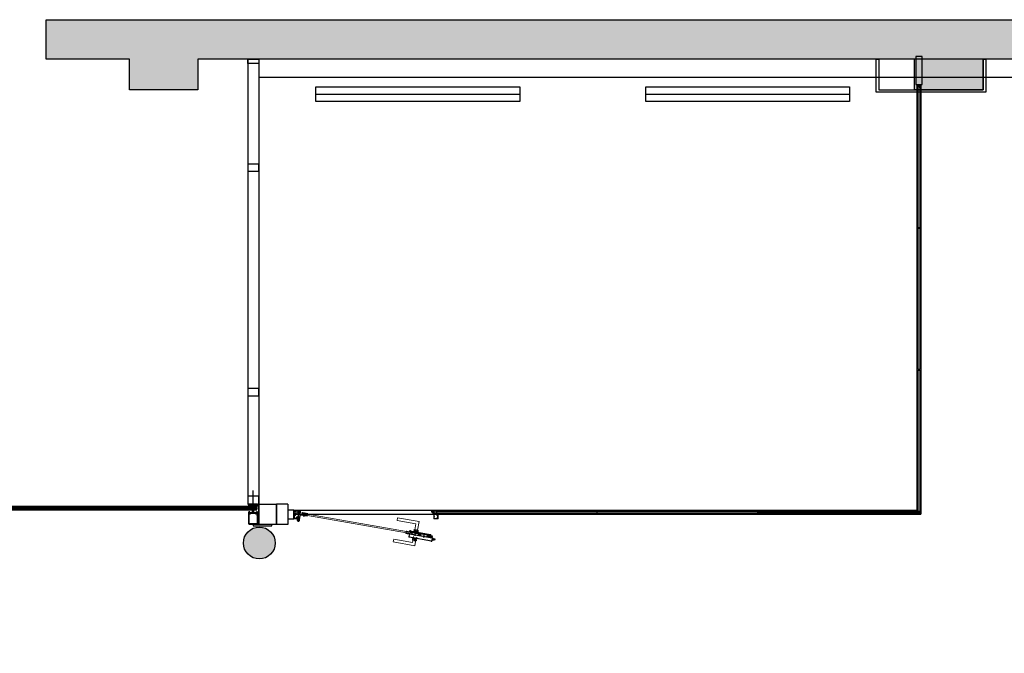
# Model space of a CAD drawing. Header units: millimetres. Extents: x -114 to 74467, y -1893 to 23658.
# Tile 14 of 52: x 11199 to 17957, y 19286 to 23634. Entities that reach past the tile are written whole.
import ezdxf

# ---------------------------------------------------------------- set-up
doc = ezdxf.new("R2010")
doc.units = ezdxf.units.MM
doc.header["$LTSCALE"] = 100
for name, pattern in [('CENTER', [7, 4, -1, 1, -1]), ('HIDDEN', [9.525, 6.35, -3.175]), ('JIS_02_1.0', [2, 1, -1])]:
    doc.linetypes.add(name, pattern=pattern)
for name, color, linetype in [('AA21----_BUITENWAND', 252, 'Continuous'), ('AA28----_KONSTRUKTIE', 8, 'Continuous'), ('AL21----_BUITENWAND', 3, 'Continuous'), ('AL22----_BINNENWAND', 2, 'Continuous'), ('AL28----_KONSTRUKTIE', 4, 'Continuous'), ('AL31----_BUITENKOZIJNEN', 1, 'Continuous'), ('AL32----_BINNENKOZIJNEN', 1, 'Continuous'), ('AL51----_RADIATOREN', 8, 'Continuous')]:
    doc.layers.add(name, color=color, linetype=linetype)

# ---------------------------------------------------------------- blocks, each defined once
blk = doc.blocks.new('Kozijn nieuwbouw')
at = {"layer": 'AL31----_BUITENKOZIJNEN'}
for points in [[(-2, 137.5), (2, 137.5), (2, 227.5), (-2, 227.5)], [(-26, 56.8), (-26, 58.5), (-28.2, 58.5), (-28.2, 69.8), (-18, 69.8), (-18, 71.5), (-28.2, 71.5), (-28.2, 75.8), (28.2, 75.8), (28.2, 71.5), (18, 71.5), (18, 69.8), (28.2, 69.8), (28.2, 58.5), (26, 58.5), (26, 56.8), (28.2, 56.8), (28.2, 7), (26, 7), (26, 5.2), (28.2, 5.2), (28.2, 2), (-28.2, 2), (-28.2, 5.2), (-26, 5.2), (-26, 7), (-28.2, 7), (-28.2, 56.8)], [(-5, 128.9), (-23.9, 128.9), (-23.9, 132.7), (-25.4, 132.7), (-25.4, 129.8), (-27.8, 127.1), (-26.3, 125.3), (-27.8, 122.5), (-19.4, 122.5), (-19.4, 123.3), (-20.8, 123.3), (-20.8, 125.4), (-11.2, 125.4), (-11.2, 123.3), (-12.6, 123.3), (-12.6, 122.5), (-6.4, 122.5), (-6.4, 119.9), (-5, 119.9), (-5, 122.5), (0, 122.5), (5, 122.5), (5, 119.9), (6.4, 119.9), (6.4, 122.5), (12.6, 122.5), (12.6, 123.3), (11.2, 123.3), (11.2, 125.4), (20.8, 125.4), (20.8, 123.3), (19.4, 123.3), (19.4, 122.5), (27.8, 122.5), (26.3, 125.3), (27.8, 127.1), (25.4, 129.8), (25.4, 132.7), (23.9, 132.7), (23.9, 128.9), (5, 128.9), (5, 125.6), (0, 125.6), (-5, 125.6)], [(5, 122.5), (0, 122.5), (-5, 122.5), (-5, 119.9), (-5, 117.2), (-1.5, 117.2), (-1.5, 111.7), (-3, 111.7), (-3, 111.1), (-2.7, 110.8), (-3, 110.4), (-3, 110), (0, 108.3), (3, 110), (3, 110.4), (2.7, 110.8), (3, 111.1), (3, 111.7), (1.5, 111.7), (1.5, 117.2), (5, 117.2)]]:
    blk.add_lwpolyline(points, close=True, dxfattribs=at)
for points in [[(30, 137, 0.414214), (29.5, 137.5), (0, 137.5), (-2, 137.5), (-29.5, 137.5, 0.414214), (-30, 137), (-30, 123, 0.414214), (-29.5, 122.5), (-28.8, 122.5), (-27.3, 125.3), (-28.8, 127.1), (-28.8, 135.8), (-25.4, 135.8), (-25.4, 133), (-23.9, 133), (-23.9, 135.8), (0, 135.8), (23.9, 135.8), (23.9, 133), (25.4, 133), (25.4, 135.8), (28.8, 135.8), (28.8, 127.1), (27.3, 125.3), (28.8, 122.5), (28.9, 122.5), (29.5, 122.5, 0.414214), (30, 123)], [(30, 84.5, 0.414214), (29.5, 85), (28.5, 85), (27.5, 83.5), (28.5, 83.5), (28.5, 81.8), (24.5, 81.8), (24.5, 83.5), (25.5, 83.5), (24.5, 85), (23.5, 85, 0.414214), (23, 84.5), (23, 80), (28.2, 80), (28.2, 77.5), (5, 77.5), (5, 116.2, 0.414214), (4, 117.2), (2.5, 117.2, 0.414214), (1.5, 116.2), (1.5, 114.2), (3, 114.5), (3, 111.1), (3, 110), (3, 108), (2.7, 107.7), (3, 107.4), (3, 104.9), (2.7, 104.7), (3, 104.3), (3, 101.9), (2.7, 101.6), (3, 101.3), (3, 98.8, -1), (-3, 98.8), (-3, 101.3), (-2.7, 101.6), (-3, 101.9), (-3, 104.3), (-2.7, 104.7), (-3, 104.9), (-3, 107.4), (-2.7, 107.7), (-3, 108), (-3, 110.4), (-3, 111.7), (-3, 114.5), (-1.5, 114.2), (-1.5, 116.2, 0.414214), (-2.5, 117.2), (-4, 117.2, 0.414214), (-5, 116.2), (-5, 77.5), (-28.2, 77.5), (-28.2, 80), (-23, 80), (-23, 84.5, 0.414214), (-23.5, 85), (-24.5, 85), (-25.5, 83.5), (-24.5, 83.5), (-24.5, 81.8), (-28.5, 81.8), (-28.5, 83.5), (-27.5, 83.5), (-28.5, 85), (-29.5, 85, 0.414214), (-30, 84.5), (-30, 0.5, 0.414214), (-29.5, 0), (29.5, 0, 0.414214), (30, 0.5)]]:
    blk.add_lwpolyline(points, format="xyb", close=True, dxfattribs=at)
blk = doc.blocks.new('Glazen toegangsdeur 90cm doorgang')
at = {"layer": 'AL32----_BINNENKOZIJNEN', "linetype": 'Continuous', "lineweight": 9}
h = blk.add_hatch(color=256, dxfattribs=at)
h.dxf.hatch_style = 1
h.paths.add_polyline_path([(3.5, 57.8), (1.5, 57.8, -0.414214), (2, 58.3), (3, 58.3, -0.414214)])
at = {"layer": 'AL32----_BINNENKOZIJNEN'}
h = blk.add_hatch(color=256, dxfattribs=at)
h.dxf.hatch_style = 1
edge = h.paths.add_edge_path()
edge.add_arc((4.4, 34.9), 2.5, 180, 540)
edge = h.paths.add_edge_path(flags=17)
edge.add_arc((4.4, 34.9), 1.5, 180, 540)
at = {"layer": 'AL32----_BINNENKOZIJNEN', "lineweight": 9}
h = blk.add_hatch(dxfattribs=at)
h.set_pattern_fill('ANSI31', color=256)
h.set_pattern_definition([(45, (-13135.9864, -30246.7437), (-2.24506403, 2.24506403), [])])
h.paths.add_polyline_path([(90.6, 20.4), (56.1, 26.5), (56.6, 29.5), (91.1, 23.4)])
h.paths.add_polyline_path([(92.8, 33.2), (58.4, 39.3), (58.6, 40.3), (93, 34.2)])
at = {"layer": 'AL32----_BINNENKOZIJNEN'}
h = blk.add_hatch(color=256, dxfattribs=at)
h.dxf.hatch_style = 1
edge = h.paths.add_edge_path()
edge.add_arc((984.6, 34.9), 2.5, 180, 540)
edge = h.paths.add_edge_path(flags=17)
edge.add_arc((984.6, 34.9), 1.5, 180, 540)
at = {"layer": 'AL32----_BINNENKOZIJNEN', "linetype": 'Continuous', "lineweight": 9}
h = blk.add_hatch(color=256, dxfattribs=at)
h.dxf.hatch_style = 1
h.paths.add_polyline_path([(985.5, 57.8), (987.5, 57.8, 0.414214), (987, 58.3), (986, 58.3, 0.414214)])
at = {"layer": 'AL32----_BINNENKOZIJNEN', "lineweight": 9}
for p, q in [((-0.5, 57.8), (-0.5, 59.6)), ((-0.5, 57.8), (1.5, 57.8)), ((-0.5, 57.8), (-0.5, 55.9)), ((3.5, 57.8), (-0.5, 57.8)), ((-0.5, 57.8), (-0.5, 51.4)), ((0.5, 51.4), (-0.5, 51.4)), ((-0.5, 32.3), (1.6, 32.3)), ((-0.5, 0.5), (-0.5, 32.3)), ((0, 60), (44, 60)), ((29.4, 0), (0, 0)), ((0.5, 53.7), (0.5, 51.4)), ((0.5, 53.7), (3.9, 53.7)), ((6.8, 28.2), (1.5, 28.2)), ((6.8, 2.9), (1.5, 2.9)), ((2, 58.3), (3, 58.3)), ((3, 58.3), (2, 58.3)), ((3.9, 53.7), (2.9, 50.5)), ((3.5, 57.8), (17.7, 57.8)), ((9.5, 57.8, 150), (3.5, 57.8)), ((3.5, 50.4), (5.6, 53.7)), ((5.6, 53.7), (6.6, 53.7)), ((6.6, 53.7), (5.6, 50.5)), ((8.3, 53.7, 150), (6.2, 50.4, 150)), ((6.8, 23.3), (6.8, 28.2)), ((9.5, 23.3), (6.8, 23.3)), ((8.5, 7.8), (6.8, 7.8)), ((6.8, 2.9), (6.8, 7.8)), ((7.2, 32.3), (17.7, 32.3)), ((8.3, 53.7, 150), (9.5, 53.7, 150)), ((9.5, 53.7, 150), (8.3, 50.6, 150)), ((8.5, 2), (8.5, 7.8)), ((26.4, 2), (8.5, 2)), ((8.9, 50.4, -22.6), (11.3, 54.2, 150)), ((27.1, 30.7), (9.5, 30.7)), ((9.5, 23.3), (9.5, 30.7)), ((20.5, 54.7), (20.5, 57.8)), ((20.5, 35.3), (20.5, 32.3)), ((21, 54.2), (21.5, 54.2)), ((21, 35.8), (21.5, 35.8)), ((22, 54.7), (22, 57.7)), ((22, 35.3), (22, 32.4)), ((24.6, 14.2), (24.6, 16.2)), ((24.6, 16.2), (26.6, 16.2)), ((26.9, 14.2), (24.6, 14.2)), ((26.9, 14.2), (26.9, 2.5)), ((27.6, 30.2), (27.6, 17.2)), ((29.9, 49.1), (29.8, 46.3)), ((29.9, 51.1), (29.9, 57.2)), ((32.9, 49.1), (29.9, 49.1)), ((29.9, 0.5), (29.9, 49.1)), ((32.9, 49.1), (29.9, 49.1)), ((30.4, 57.7), (41.7, 57.7)), ((32.9, 50.6), (30.4, 50.6)), ((31.9, 48.1), (31.5, 46.5)), ((31.9, 48.1), (43, 48.1)), ((33.9, 54.1), (32.4, 51.6)), ((32.4, 50.6), (32.4, 51.6)), ((32.4, 50.6), (32.9, 50.6)), ((37.9, 54.1), (33.9, 54.1)), ((37.4, 53.1), (34.4, 53.1)), ((34.4, 49.6), (34.4, 53.1)), ((37.4, 49.6), (34.4, 49.6)), ((37.4, 49.6), (37.4, 53.1)), ((37.9, 54.1), (39.4, 51.6)), ((41.7, 50.6), (38.9, 50.6)), ((38.9, 50.6), (39.4, 50.6)), ((44, 49.1), (38.9, 49.1)), ((38.9, 49.1), (44, 49.1)), ((39.4, 50.6), (39.4, 51.6)), ((42.2, 57.2), (42.2, 51.1)), ((43, 48.1), (43, 46.3)), ((43, 46.3), (43.5, 46.3)), ((43.5, 46.3), (43.5, 46)), ((44, 49.1), (44, 45.1)), ((44.5, 59.5), (44.5, 51.6)), ((44.5, 59.5), (44.5, 49.6)), ((56.1, 26.5), (56.6, 29.5)), ((90.6, 20.4), (56.1, 26.5)), ((56.6, 29.5), (91.1, 23.4)), ((58.6, 40.3), (58.4, 39.3)), ((58.4, 39.3), (92.8, 33.2)), ((58.6, 40.3), (93, 34.2)), ((90.6, 20.4), (91.1, 23.4)), ((93, 34.2), (92.8, 33.2)), ((706.8, -12), (710.1, 6.7)), ((857.8, -19.3), (710.1, 6.7)), ((944.5, 59.5), (944.5, 51.6)), ((944.5, 59.5), (944.5, 49.6)), ((989, 60), (945, 60)), ((945, 49.1), (950.1, 49.1)), ((945, 49.1), (945, 45.1)), ((950.1, 49.1), (945, 49.1)), ((945.5, 46.3), (945.5, 46)), ((946, 46.3), (945.5, 46.3)), ((957.1, 48.1), (946, 48.1)), ((946, 48.1), (946, 46.3)), ((946.8, 57.2), (946.8, 51.1)), ((958.6, 57.7), (947.3, 57.7)), ((947.3, 50.6), (950.1, 50.6)), ((951.1, 54.1), (949.6, 51.6)), ((949.6, 50.6), (949.6, 51.6)), ((950.1, 50.6), (949.6, 50.6)), ((951.1, 54.1), (955.1, 54.1)), ((951.6, 53.1), (954.6, 53.1)), ((951.6, 49.6), (951.6, 53.1)), ((951.6, 49.6), (954.6, 49.6)), ((954.6, 49.6), (954.6, 53.1)), ((955.1, 54.1), (956.6, 51.6)), ((956.1, 50.6), (958.6, 50.6)), ((956.6, 50.6), (956.1, 50.6)), ((956.1, 49.1), (959.1, 49.1)), ((956.1, 49.1), (959.1, 49.1)), ((956.6, 50.6), (956.6, 51.6)), ((957.1, 48.1), (957.5, 46.6)), ((959.1, 51.1), (959.1, 57.2)), ((959.1, 0.5), (959.1, 49.1)), ((959.1, 49.1), (959.2, 46.3)), ((959.6, 0), (989, 0)), ((961.4, 30.2), (961.4, 17.2)), ((961.9, 30.7), (979.5, 30.7)), ((962.1, 14.2), (962.1, 2.5)), ((962.1, 14.2), (964.4, 14.2)), ((964.4, 16.2), (962.4, 16.2)), ((962.6, 2), (980.5, 2)), ((964.4, 14.2), (964.4, 16.2)), ((967, 54.7), (967, 57.7)), ((967, 35.3), (967, 32.4)), ((968, 54.2), (967.5, 54.2)), ((968, 35.8), (967.5, 35.8)), ((968.5, 54.7), (968.5, 57.8)), ((968.5, 35.3), (968.5, 32.3)), ((985.5, 57.8), (971.3, 57.8)), ((981.8, 32.3), (971.3, 32.3)), ((973.5, 57.8), (973.5, 32.3)), ((980.1, 50.4, -22.6), (977.7, 54.2, 150)), ((979.5, 57.8, 150), (985.5, 57.8)), ((980.7, 53.7, 150), (979.5, 53.7, 150)), ((979.5, 53.7, 150), (980.7, 50.6, 150)), ((979.5, 23.3), (979.5, 30.7)), ((979.5, 23.3), (982.2, 23.3)), ((980.5, 7.8), (982.2, 7.8)), ((980.5, 2), (980.5, 7.8)), ((980.7, 53.7, 150), (982.8, 50.4, 150)), ((982.2, 28.2), (987.5, 28.2)), ((982.2, 23.3), (982.2, 28.2)), ((982.2, 2.9), (982.2, 7.8)), ((982.2, 2.9), (987.5, 2.9)), ((983.4, 53.7), (982.4, 53.7)), ((982.4, 53.7), (983.4, 50.5)), ((985.5, 50.4), (983.4, 53.7)), ((988.5, 53.7), (985.1, 53.7)), ((985.1, 53.7), (986.1, 50.5)), ((985.5, 57.8), (989.5, 57.8)), ((986, 58.3), (987, 58.3)), ((987, 58.3), (986, 58.3)), ((989.5, 32.3), (987.4, 32.3)), ((989.5, 57.8), (987.5, 57.8)), ((988.5, 53.7), (988.5, 51.4)), ((988.5, 51.4), (989.5, 51.4)), ((989.5, 57.8), (989.5, 59.6)), ((989.5, 57.8), (989.5, 55.9)), ((989.5, 57.8), (989.5, 51.4)), ((989.5, 0.5), (989.5, 32.3)), ((835.8, -34.7), (706.8, -12)), ((828.7, -75.1), (835.8, -34.7)), ((847.4, -78.4), (857.8, -19.3)), ((820.4, -122.1), (813.3, -162.5)), ((839.1, -125.4), (828.7, -184.5)), ((684.3, -139.7), (681, -158.4)), ((828.7, -184.5), (681, -158.4)), ((813.3, -162.5), (684.3, -139.7))]:
    blk.add_line(p, q, dxfattribs=at)
at = {"layer": 'AL32----_BINNENKOZIJNEN'}
for p, q in [((9.3, 39), (-0.5, 39)), ((-0.5, 32.3), (-0.5, 39)), ((1.6, 32.3), (-0.5, 32.3)), ((1.5, 31.4), (0.6, 31.4)), ((0.6, 31.4), (0.6, 29.9)), ((0.6, 29.9), (8.2, 29.8)), ((1.1, 30.6), (1.1, 31.4)), ((1.1, 31.4), (1.5, 31.4)), ((7.7, 30.6), (1.1, 30.6)), ((1.5, 21.6), (1.5, 28.2)), ((1.5, 18.6), (1.5, 16.6)), ((1.5, 14.6), (1.5, 12.4)), ((1.5, 2.9), (1.5, 9.4)), ((1.6, 32.3), (1.8, 31.8)), ((1.8, 31.8), (1.6, 32.3)), ((2, 21.1), (3, 21.1)), ((3, 19.1), (2, 19.1)), ((2, 16.1), (3, 16.1)), ((3, 15.1), (2, 15.1)), ((2, 11.9), (3, 11.9)), ((3, 9.9), (2, 9.9)), ((3.5, 20.6), (3.5, 19.6)), ((3.5, 11.4), (3.5, 10.4)), ((7, 31.7), (7.2, 32.3)), ((7, 31.8), (7.2, 32.3)), ((7.2, 32.3), (9.3, 32.3)), ((7.7, 31.4), (7.3, 31.4)), ((7.7, 31.4), (7.3, 31.4)), ((8.2, 31.3), (7.3, 31.3)), ((7.7, 30.6), (7.7, 31.4)), ((8.2, 29.8), (8.2, 31.3)), ((9.3, 32.3), (9.3, 39)), ((17.7, 57.8), (18, 58.4)), ((17.7, 32.3), (18, 31.6)), ((18.2, 58.5), (20.5, 57.8)), ((18.2, 31.5), (20.5, 32.3)), ((25.3, 51.2), (25.3, 52.2)), ((25.3, 44), (25.3, 46)), ((25.3, 38), (25.3, 39)), ((25.8, 52.7), (26.8, 52.7)), ((26.8, 50.7), (25.8, 50.7)), ((25.8, 46.5), (26.8, 46.5)), ((26.8, 43.5), (25.8, 43.5)), ((25.8, 39.5), (26.8, 39.5)), ((26.8, 37.5), (25.8, 37.5)), ((27.3, 53.2), (27.3, 57.7)), ((27.3, 47), (27.3, 50.2)), ((27.3, 40), (27.3, 43)), ((27.3, 32.4), (27.3, 37)), ((961.7, 53.2), (961.7, 57.7)), ((961.7, 47), (961.7, 50.2)), ((961.7, 40), (961.7, 43)), ((961.7, 32.4), (961.7, 37)), ((963.2, 52.7), (962.2, 52.7)), ((962.2, 50.7), (963.2, 50.7)), ((963.2, 46.5), (962.2, 46.5)), ((962.2, 43.5), (963.2, 43.5)), ((963.2, 39.5), (962.2, 39.5)), ((962.2, 37.5), (963.2, 37.5)), ((963.7, 51.2), (963.7, 52.2)), ((963.7, 44), (963.7, 46)), ((963.7, 38), (963.7, 39)), ((970.8, 58.5), (968.5, 57.8)), ((970.8, 31.5), (968.5, 32.3)), ((971.3, 57.8), (971, 58.4)), ((971.3, 32.3), (971, 31.6)), ((989.5, 39), (979.7, 39)), ((979.7, 32.3), (979.7, 39)), ((981.8, 32.3), (979.7, 32.3)), ((980.8, 29.8), (980.8, 31.3)), ((980.8, 31.3), (981.7, 31.3)), ((988.4, 29.9), (980.8, 29.8)), ((981.3, 30.6), (981.3, 31.4)), ((981.3, 31.4), (981.7, 31.4)), ((987.9, 30.6), (981.3, 30.6)), ((982, 31.8), (981.8, 32.3)), ((982, 31.7), (981.8, 32.3)), ((985.5, 20.6), (985.5, 19.6)), ((985.5, 11.4), (985.5, 10.4)), ((987, 21.1), (986, 21.1)), ((986, 19.1), (987, 19.1)), ((987, 16.1), (986, 16.1)), ((986, 15.1), (987, 15.1)), ((987, 11.9), (986, 11.9)), ((986, 9.9), (987, 9.9)), ((987.2, 31.8), (987.4, 32.3)), ((987.4, 32.3), (987.2, 31.8)), ((987.4, 32.3), (989.5, 32.3)), ((987.9, 31.4), (987.5, 31.4)), ((987.9, 31.4), (987.5, 31.4)), ((987.5, 31.4), (988.4, 31.4)), ((987.5, 21.6), (987.5, 28.2)), ((987.5, 18.6), (987.5, 16.6)), ((987.5, 14.6), (987.5, 12.4)), ((987.5, 2.9), (987.5, 9.4)), ((987.9, 30.6), (987.9, 31.4)), ((988.4, 31.4), (988.4, 29.9)), ((989.5, 32.3), (989.5, 39)), ((769.8, -101.5), (772.7, -85.2)), ((777.1, -99.6), (770.3, -98.4)), ((770.4, -97.9), (807.3, -104.4)), ((770.6, -97), (807.4, -103.5)), ((770.7, -96), (807.6, -102.5)), ((772.3, -87.1), (809.2, -93.6)), ((809.3, -93.1), (772.4, -86.6)), ((777.5, -99.7), (777.1, -99.6)), ((777.5, -99.7), (807.2, -104.9)), ((777.5, -99.7), (777.5, -99.7)), ((791.7, -103.4), (788.4, -122.1)), ((789.6, -123.9), (943.3, -150.9)), ((791.7, -103.4), (948.3, -131)), ((794.3, -102.6), (794.1, -103.8)), ((795.1, -84), (794.2, -89.2)), ((934.5, -114), (794.2, -89.2)), ((795.1, -89.4), (794.9, -90.6)), ((796.9, -82.8), (934.2, -107)), ((807.2, -104.9), (851.5, -112.7)), ((809.3, -93.1), (807.5, -102.9)), ((807.8, -92.8), (853.6, -100.9)), ((815.7, -131.5), (816.2, -128.5)), ((841.3, -136), (815.7, -131.5)), ((816.7, -142.9), (818.7, -132)), ((823.1, -74.1), (854, -79.6)), ((824, -84.5), (823.5, -87.5)), ((849.6, -89), (824, -84.5)), ((829.3, -129.2), (825.3, -152.1)), ((828.7, -75.1), (826.9, -85)), ((832.4, -91.3), (828, -116.4)), ((836, -91.4), (839.2, -72.9)), ((841.8, -133.1), (841.3, -136)), ((846.6, -88.5), (848.4, -78.6)), ((849.1, -92), (849.6, -89)), ((851.5, -112.7), (947.5, -129.7)), ((851.6, -112.3), (867.3, -115)), ((853.6, -100.9), (851.8, -110.8)), ((851.9, -110.3), (867.7, -113.1)), ((852.5, -107.3), (868.2, -110.1)), ((853.5, -101.4), (869.2, -104.2)), ((949.6, -117.8), (853.6, -100.9)), ((869.3, -103.7), (867.6, -113.5)), ((892.5, -101.9), (888, -127.5)), ((911.7, -122.8), (948.1, -129.3)), ((913.7, -111.5), (911.9, -121.4)), ((912, -120.9), (948.9, -127.4)), ((912.5, -117.9), (949.5, -124.4)), ((913.6, -112), (950, -118.4)), ((933, -113.9), (932.9, -114.9)), ((935.5, -108.8), (934.5, -114)), ((948.3, -131), (945, -149.7)), ((946.5, -129.5), (946.3, -130.7)), ((948.7, -128.8), (947.5, -129.7)), ((947.9, -133.2), (968.1, -136.8)), ((949.9, -133.6), (947.9, -133.3)), ((948.7, -128.8), (950.4, -119)), ((949.6, -117.8), (950.4, -119)), ((949.9, -133.6), (951, -135.6)), ((811.1, -142), (842, -147.4)), ((838.3, -135.5), (836.4, -146.4)), ((949.4, -143.7), (946.2, -143.1)), ((946.5, -141.1), (966.7, -144.7)), ((956, -144.9), (949.6, -143.7)), ((956.1, -144.4), (951, -135.6)), ((956, -144.9), (956.1, -144.4)), ((956, -144.9), (956.1, -144.4)), ((966.7, -144.7), (968.1, -136.8))]:
    blk.add_line(p, q, dxfattribs=at)
at = {"layer": 'AL32----_BINNENKOZIJNEN', "linetype": 'CENTER'}
for p, q in [((34.9, 9.3), (14.9, 9.3)), ((67.9, 15.4), (72, 39))]:
    blk.add_line(p, q, dxfattribs=at)
at = {"layer": 'AL32----_BINNENKOZIJNEN', "linetype": 'Continuous', "lineweight": 9}
for p, q in [((15.5, 32.3), (15.5, 57.8)), ((22, 57.7), (27.3, 57.7)), ((22, 32.4), (27.3, 32.4)), ((23.9, 15.2), (23.9, -2.5)), ((26.9, 15.2), (23.9, 15.2)), ((26.9, 15.2), (26.9, -0.9)), ((33.3, 45.8), (33.2, 45.6)), ((33.5, 45.7), (33.4, 45.4)), ((39.2, 26.4), (34.1, -2.4)), ((35.1, 44.5), (34.9, 44.3)), ((35.3, 44.3), (35.1, 44.1)), ((36.4, 42.8), (36.2, 42.6)), ((36.6, 42.5), (36.3, 42.4)), ((41.7, 23), (36.6, -5.8)), ((40.6, 33.3), (42, 41.2)), ((40.6, 33.3), (41.4, 32.1)), ((91.1, 23.4), (41.4, 32.1)), ((43.1, 42), (42, 41.2)), ((90.6, 20.4), (42.7, 28.9)), ((92.8, 33.2), (43.1, 42)), ((90.1, 17.5), (45.1, 25.4)), ((58.6, 40.3), (59.1, 43.2)), ((93, 34.2), (58.6, 40.3)), ((93.5, 37.2), (59.1, 43.2)), ((90.6, 20.4), (90.1, 17.5)), ((91.1, 23.4), (770.7, -96.4)), ((92.8, 33.2), (772.4, -86.6)), ((93, 34.2), (93.5, 37.2)), ((952.4, 42.5), (952.7, 42.4)), ((952.6, 42.8), (952.8, 42.6)), ((953.7, 44.3), (953.9, 44.1)), ((953.9, 44.5), (954.1, 44.3)), ((955.4, 45.7), (955.6, 45.4)), ((955.7, 45.8), (955.8, 45.6)), ((967, 57.7), (961.7, 57.7)), ((967, 32.4), (961.7, 32.4))]:
    blk.add_line(p, q, dxfattribs=at)
at = {"layer": 'AL32----_BINNENKOZIJNEN', "linetype": 'Continuous'}
for p, q in [((20.3, 11.3), (19.9, 10.9)), ((26.2, 10.9), (19.9, 10.9)), ((19.9, 10.9), (19.9, 7.8)), ((26.2, 7.8), (19.9, 7.8)), ((19.9, 7.8), (20.3, 7.3)), ((20.3, 11.3), (20.3, 7.3)), ((27.5, 11.3), (20.3, 11.3)), ((20.3, 7.3), (27.5, 7.3)), ((26.2, 11.3), (26.2, 7.3)), ((27.6, 10.9), (27.6, 7.8)), ((29.6, 13.3), (27.7, 11.4)), ((27.7, 7.3), (29.6, 5.3)), ((29.6, 5.3), (29.6, 13.3)), ((29.9, 13.3), (29.6, 13.3)), ((29.6, 5.3), (29.9, 5.3)), ((29.9, 5.3), (29.9, 13.3)), ((63.1, 22.7), (63, 22.4)), ((63, 22.4), (74.8, 20.3)), ((66.4, 25), (63.1, 22.7)), ((63.1, 22.7), (74.9, 20.6)), ((67.9, 33.1), (66.6, 25.2)), ((72.8, 26), (66.9, 27.1)), ((71.8, 24.2), (67.1, 25)), ((67.5, 27), (68.7, 33.6)), ((68.7, 33.6), (67.9, 33.1)), ((73.8, 32), (67.9, 33.1)), ((73.4, 32.7), (68.7, 33.6)), ((72.2, 26.1), (73.4, 32.7)), ((72.5, 24.2), (73.8, 32)), ((74.9, 20.6), (72.5, 23.9)), ((73.8, 32), (73.4, 32.7)), ((74.8, 20.3), (74.9, 20.6))]:
    blk.add_line(p, q, dxfattribs=at)
at = {"layer": 'AL32----_BINNENKOZIJNEN', "linetype": 'HIDDEN'}
for p, q in [((23.9, 10.9), (26.9, 10.9)), ((23.9, 7.8), (26.9, 7.8)), ((27.7, 9.7), (28.2, 10.6)), ((27.7, 9.7), (27.7, 9)), ((27.7, 9), (28.2, 8)), ((29.9, 10.1), (28.2, 10.1)), ((29.9, 8.6), (28.2, 8.6)), ((29.9, 10.8), (28.3, 10.8)), ((29.9, 7.9), (28.3, 7.9)), ((66.6, 21.7), (67, 24)), ((68.9, 24.5), (67.3, 24.1)), ((67.8, 21.5), (68.2, 23.8)), ((70, 24.3), (68.9, 24.5)), ((70, 24.3), (71.4, 23.3)), ((70.1, 21.1), (70.5, 23.4)), ((71.2, 20.9), (71.6, 23.2))]:
    blk.add_line(p, q, dxfattribs=at)
at = {"layer": 'AL32----_BINNENKOZIJNEN', "linetype": 'JIS_02_1.0'}
for p, q in [((65.9, 39), (64, 28.2)), ((68.9, 38.5), (67, 27.6)), ((74.8, 37.4), (72.9, 26.6)), ((77.8, 36.9), (75.8, 26.1))]:
    blk.add_line(p, q, dxfattribs=at)
at = {"layer": 'AL32----_BINNENKOZIJNEN', "linetype": 'Continuous', "lineweight": 9}
for centre, radius in [((4.4, 34.9), 2.5), ((4.4, 34.9), 1.5), ((984.6, 34.9), 2.5), ((984.6, 34.9), 1.5)]:
    blk.add_circle(centre, radius, dxfattribs=at)
at = {"layer": 'AL32----_BINNENKOZIJNEN'}
blk.add_circle((29.1, -8.6), 5, dxfattribs=at)
blk.add_circle((29.1, -8.6), 5, dxfattribs=at)
at = {"layer": 'AL32----_BINNENKOZIJNEN', "lineweight": 9}
for centre, radius, start, end in [((0, 59.5), 0.5, 90, 180), ((0, 0.5), 0.5, 180, 270), ((2, 57.8), 0.5, 90, 180), ((2, 57.8), 0.5, 90, 180), ((3, 57.8), 0.5, 0, 90), ((3, 57.8), 0.5, 0, 90), ((7.9, 54.7, 150), 3.43, 351.5159, 63.01736), ((21, 54.7), 0.5, 180, 270), ((21, 35.3), 0.5, 90, 180), ((21.5, 54.7), 0.5, 270, 0), ((21.5, 35.3), 0.5, 0, 90), ((26.4, 2.5), 0.5, 270, 0), ((26.6, 17.2), 1, 270, 0), ((27.1, 30.2), 0.5, 0, 90), ((29.4, 0.5), 0.5, 270, 0), ((30.3, 46.3), 0.5, 176.74934, 263.03418), ((30.4, 57.2), 0.5, 90, 180), ((30.4, 51.1), 0.5, 180, 270), ((29.3, 38.6), 7.28, 44.09198, 83.03418), ((29.3, 38.6), 8.28, 61.29904, 74.51914), ((32.9, 49.9), 0.75, 270, 90), ((32.9, 49.9), 0.75, 270, 90), ((29.3, 38.6), 7.98, 58.87839, 61.05276), ((33.7, 38.8), 0.5, 106.0754, 286.0754), ((29.3, 38.6), 8.28, 45.98732, 59.20487), ((29.3, 38.6), 7.28, 13.86308, 44.09198), ((29.3, 38.6), 7.98, 43.62628, 45.7938), ((29.3, 38.6), 8.28, 30.67517, 43.89927), ((29.3, 38.6), 7.98, 28.37278, 30.53482), ((29.3, 38.6), 8.28, 15.36951, 28.59203), ((38.9, 49.9), 0.75, 90, 270), ((38.9, 49.9), 0.75, 90.48283, 269.51717), ((41.7, 57.2), 0.5, 0, 90), ((41.7, 51.1), 0.5, 270, 0), ((44, 59.5), 0.5, 0, 90), ((44, 49.6), 0.5, 270, 0), ((945, 59.5), 0.5, 90, 180), ((945, 49.6), 0.5, 180, 270), ((947.3, 57.2), 0.5, 90, 180), ((947.3, 51.1), 0.5, 180, 270), ((950.1, 49.9), 0.75, 270, 90), ((950.1, 49.9), 0.75, 270.48283, 89.51717), ((959.7, 38.6), 8.28, 151.40797, 164.63049), ((959.7, 38.6), 8.28, 136.10073, 149.32483), ((959.7, 38.6), 7.28, 135.90802, 166.13692), ((959.7, 38.6), 7.98, 149.46518, 151.62722), ((959.7, 38.6), 8.28, 120.79513, 134.01268), ((959.7, 38.6), 7.98, 134.2062, 136.37372), ((959.7, 38.6), 7.28, 96.96582, 135.90802), ((955.3, 38.8), 0.5, 253.9246, 73.9246), ((956.1, 49.9), 0.75, 90, 270), ((956.1, 49.9), 0.75, 90, 270), ((959.7, 38.6), 7.98, 118.94724, 121.12161), ((959.7, 38.6), 8.28, 105.48086, 118.70096), ((958.6, 57.2), 0.5, 0, 90), ((958.6, 51.1), 0.5, 270, 0), ((958.7, 46.3), 0.5, 276.96582, 3.25066), ((959.6, 0.5), 0.5, 180, 270), ((961.9, 30.2), 0.5, 90, 180), ((962.4, 17.2), 1, 180, 270), ((962.6, 2.5), 0.5, 180, 270), ((967.5, 54.7), 0.5, 180, 270), ((967.5, 35.3), 0.5, 90, 180), ((968, 54.7), 0.5, 270, 0), ((968, 35.3), 0.5, 0, 90), ((981.1, 54.7, 150), 3.43, 116.98264, 188.4841), ((986, 57.8), 0.5, 90, 180), ((986, 57.8), 0.5, 90, 180), ((987, 57.8), 0.5, 0, 90), ((987, 57.8), 0.5, 360, 90), ((989, 59.5), 0.5, 0, 90), ((989, 0.5), 0.5, 270, 0), ((29.1, -8.6), 8, 50.89914, 20.53167)]:
    blk.add_arc(centre, radius, start, end, dxfattribs=at)
at = {"layer": 'AL32----_BINNENKOZIJNEN'}
for centre, radius, start, end in [((1.5, 31.7), 0.3, 269.87326, 19.87326), ((1.5, 31.7), 0.3, 269.99994, 20), ((2, 21.6), 0.5, 180, 270), ((2, 18.6), 0.5, 90, 180), ((2, 16.6), 0.5, 180, 270), ((2, 14.6), 0.5, 90, 180), ((2, 12.4), 0.5, 180, 270), ((2, 9.4), 0.5, 90, 180), ((3, 20.6), 0.5, 0, 90), ((3, 19.6), 0.5, 270, 0), ((3, 15.6), 0.5, 270, 90), ((3, 11.4), 0.5, 0, 90), ((3, 10.4), 0.5, 270, 0), ((7.3, 31.7), 0.3, 160, 270.00006), ((7.3, 31.6), 0.3, 159.89609, 269.87326), ((18.1, 58.4), 0.2, 70, 160), ((18.1, 31.7), 0.2, 200, 290), ((25.8, 52.2), 0.5, 90, 180), ((25.8, 51.2), 0.5, 180, 270), ((25.8, 46), 0.5, 90, 180), ((25.8, 44), 0.5, 180, 270), ((25.8, 39), 0.5, 90, 180), ((25.8, 38), 0.5, 180, 270), ((26.8, 53.2), 0.5, 270, 0), ((26.8, 50.2), 0.5, 0, 90), ((26.8, 47), 0.5, 270, 0), ((26.8, 43), 0.5, 0, 90), ((26.8, 40), 0.5, 270, 0), ((26.8, 37), 0.5, 0, 90), ((962.2, 53.2), 0.5, 180, 270), ((962.2, 50.2), 0.5, 90, 180), ((962.2, 47), 0.5, 180, 270), ((962.2, 43), 0.5, 90, 180), ((962.2, 40), 0.5, 180, 270), ((962.2, 37), 0.5, 90, 180), ((963.2, 52.2), 0.5, 0, 90), ((963.2, 51.2), 0.5, 270, 0), ((963.2, 46), 0.5, 0, 90), ((963.2, 44), 0.5, 270, 0), ((963.2, 39), 0.5, 0, 90), ((963.2, 38), 0.5, 270, 0), ((970.9, 58.4), 0.2, 20, 110), ((970.9, 31.7), 0.2, 250, 340), ((981.7, 31.7), 0.3, 269.99994, 20), ((981.7, 31.6), 0.3, 270.12674, 20.10391), ((986, 20.6), 0.5, 90, 180), ((986, 19.6), 0.5, 180, 270), ((986, 15.6), 0.5, 90, 270), ((986, 11.4), 0.5, 90, 180), ((986, 10.4), 0.5, 180, 270), ((987, 21.6), 0.5, 270, 0), ((987, 18.6), 0.5, 0, 90), ((987, 16.6), 0.5, 270, 0), ((987, 14.6), 0.5, 0, 90), ((987, 12.4), 0.5, 270, 0), ((987, 9.4), 0.5, 0, 90), ((987.5, 31.7), 0.3, 160, 270.00006), ((987.5, 31.7), 0.3, 160.12674, 270.12674), ((29.1, -8.6), 8, 130.34597, 105.80722), ((789.9, -122.4), 1.5, 170, 260), ((796.6, -84.3), 1.5, 80, 170), ((934, -108.5), 1.5, 350, 80), ((943.5, -149.5), 1.5, 260, 350)]:
    blk.add_arc(centre, radius, start, end, dxfattribs=at)
at = {"layer": 'AL32----_BINNENKOZIJNEN', "linetype": 'Continuous', "lineweight": 9}
for centre, radius, start, end in [((3.3, 50.8, 172.6), 0.482, 215.24921, 296.00729), ((6, 50.8, 127.4), 0.493, 215.08037, 295.29165), ((8.7, 50.8, 322.6), 0.481, 208.95145, 294.88576), ((28.5, 57.5), 18.9, 285.56019, 294.62766), ((28.8, 56.8), 19.2, 285.21333, 322.39772), ((28.5, 57.5), 18.9, 297.72877, 322.56032), ((42.2, 25.9), 3, 80.00048, 170), ((44.6, 22.4), 3, 80.00048, 170), ((960.2, 56.8), 19.2, 217.60228, 254.78667), ((960.5, 57.5), 18.9, 217.43968, 242.27123), ((960.5, 57.5), 18.9, 245.37234, 254.43981), ((980.3, 50.8, 322.6), 0.481, 245.11424, 331.04855), ((983, 50.8, 127.4), 0.493, 244.70835, 324.91963), ((985.7, 50.8, 172.6), 0.482, 243.99271, 324.75079)]:
    blk.add_arc(centre, radius, start, end, dxfattribs=at)
at = {"layer": 'AL32----_BINNENKOZIJNEN', "linetype": 'Continuous'}
for centre, radius, start, end in [((27.5, 11.5), 0.2, 270, 315), ((27.5, 7.1), 0.2, 45, 90), ((66.3, 25.3), 0.3, 305, 350), ((72.8, 24.1), 0.3, 170, 215)]:
    blk.add_arc(centre, radius, start, end, dxfattribs=at)
at = {"layer": 'AL32----_BINNENKOZIJNEN', "linetype": 'HIDDEN'}
for centre, radius, start, end in [((28.7, 10.4), 0.553, 137.5051, 219.0546), ((30.3, 9.3), 2.17, 160.52194, 199.4644), ((28.7, 8.3), 0.553, 140.94537, 222.4949), ((67.5, 23.2), 0.882, 40.81998, 122.6897), ((68.7, 20.4), 3.46, 60.5267, 99.4691), ((70.9, 22.6), 0.881, 37.28882, 119.2001)]:
    blk.add_arc(centre, radius, start, end, dxfattribs=at)
at = {"layer": 'AL32----_BINNENKOZIJNEN', "linetype": 'ByBlock'}
for p in [(33.4, 10.8), (770.3, -98.4), (770.3, -98.4), (772.4, -86.6), (772.4, -86.6), (789.6, -123.9), (791.7, -103.4), (794.2, -89.2), (795.1, -84), (796.9, -82.8), (815.7, -131.5), (824, -84.5), (841.8, -133.1), (849.1, -92), (849.6, -89), (934.3, -115.2), (934.5, -114), (935.5, -108.8), (948.3, -131), (949.9, -133.6), (841.3, -136), (944.5, -152.4), (949.4, -144.7), (956, -144.9), (956, -144.9)]:
    blk.add_point(p, dxfattribs=at)
blk = doc.blocks.new('Glazen binnenwand met u profiel')
at = {"layer": 'AL32----_BINNENKOZIJNEN', "lineweight": 9}
h = blk.add_hatch(color=256, dxfattribs=at)
h.dxf.hatch_style = 1
h.paths.add_polyline_path([(4279, 2926.7), (4279, 2927.7, -0.414214), (4279.5, 2928.2), (4279.5, 2926.2, -0.414214)])
at = {"layer": 'AL32----_BINNENKOZIJNEN', "linetype": 'Continuous', "lineweight": 9}
h = blk.add_hatch(color=256, dxfattribs=at)
h.dxf.hatch_style = 1
h.paths.add_polyline_path([(4299.6, 2926.5), (4299.1, 2926.3), (4299.1, 2931.9), (4299.6, 2931.8, 0.520567), (4300, 2932), (4300, 2932.4), (4300.8, 2932.4), (4300.8, 2925.8), (4300, 2925.8), (4300, 2926.2, 0.520567)])
at = {"layer": 'AL32----_BINNENKOZIJNEN', "linetype": 'ByBlock'}
h = blk.add_hatch(color=256, dxfattribs=at)
h.dxf.hatch_style = 1
h.paths.add_polyline_path([(4284.3, 18.7), (4284.3, 6.7), (4296.3, 6.7), (4296.3, 18.7)])
at = {"layer": 'AL32----_BINNENKOZIJNEN'}
for p, q in [((4278, 2940.2), (4278, 2948.7)), ((4278, 2939.2), (4278, 2924.7)), ((4278.5, 2949.2), (4302.5, 2949.2)), ((4278.5, 2939.7), (4279, 2939.7)), ((4279.5, 2939.7), (4278.5, 2939.7)), ((4278.5, 2924.2), (4279, 2924.2)), ((4279.5, 2947.2), (4279.5, 2940.2)), ((4281.3, 2945.6), (4279.5, 2940.7)), ((4279.5, 2936.4), (4282.4, 2944.2)), ((4279.5, 2940.7), (4279.5, 2939.7)), ((4279.5, 2928.2), (4279.5, 2936.4)), ((4279.5, 2924.7), (4279.5, 2926.2)), ((4280, 2947.7), (4283.3, 2947.7)), ((4283.3, 2945.6), (4281.3, 2945.6)), ((4282.2, 2943.9), (4282.1, 2943.6)), ((4282.4, 2944.2), (4283.3, 2944.2)), ((4283.3, 2944.2), (4283.3, 2945.6)), ((4283.3, 2944.2), (4283.3, 2944.2)), ((4284.8, 2947.7), (4293.2, 2947.7)), ((4284.8, 2947.7), (4296.2, 2947.7)), ((4284.8, 2944.2), (4284.8, 2944.2)), ((4285.7, 2944.2), (4286, 2943.6)), ((4295.3, 2944.2), (4295, 2943.6)), ((4296.2, 2944.2), (4296.2, 2944.2)), ((4296.7, 2924.2), (4296.7, 2934)), ((4299.1, 2934), (4296.7, 2934)), ((4299.1, 2924.2), (4296.7, 2924.2)), ((4297.7, 2947.7), (4301, 2947.7)), ((4299.1, 2931.9), (4299.1, 2934)), ((4299.1, 2933.2), (4299.1, 2931.9)), ((4299.6, 2931.8), (4299.1, 2931.9)), ((4299.1, 2926.3), (4299.1, 2931.9)), ((4299.1, 2931.9), (4299.6, 2931.8)), ((4299.6, 2926.5), (4299.1, 2926.3)), ((4299.6, 2926.5), (4299.1, 2926.3)), ((4299.1, 2926.3), (4299.1, 2924.2)), ((4299.1, 2926.3), (4299.1, 2924.2)), ((4299.1, 2924.2), (4302.5, 2924.2)), ((4300, 2932), (4300, 2932.9)), ((4300, 2932.9), (4301.5, 2932.9)), ((4300.8, 2932.4), (4300, 2932.4)), ((4300, 2932.4), (4300, 2932)), ((4300, 2925.8), (4300, 2926.2)), ((4300, 2925.3), (4300, 2926.2)), ((4300.8, 2925.8), (4300, 2925.8)), ((4301.5, 2925.3), (4300, 2925.3)), ((4301.5, 2934.2), (4300.1, 2934.2)), ((4300.8, 2925.8), (4300.8, 2932.4)), ((4301.5, 2947.2), (4301.5, 2934.2)), ((4301.5, 2932.9), (4301.5, 2925.3)), ((4303, 2948.7), (4303, 2924.7))]:
    blk.add_line(p, q, dxfattribs=at)
at = {"layer": 'AL32----_BINNENKOZIJNEN', "linetype": 'Continuous', "lineweight": 9}
for p, q in [((4279, 2939.7), (4278.5, 2939.7)), ((4279, 2927.7), (4279, 2926.7)), ((4279.5, 2928.2), (4279.5, 2928.2)), ((4300.5, 2937.9), (4282.5, 2943)), ((4282.5, 2937.9), (4282.5, 2942.9)), ((4282.5, 2942.9), (4300.5, 2942.9)), ((4282.5, 2937.9), (4300.5, 2942.9)), ((4282.5, 2937.9), (4300.5, 2937.9)), ((4285.5, 2942.9), (4282.6, 2942.9)), ((4283.3, 2944.2), (4282.7, 2944.2)), ((4284.8, 2944.2), (4285.7, 2944.2)), ((4296.2, 2944.2), (4295.3, 2944.2)), ((4297.2, 2942.9), (4295.5, 2942.9)), ((4300.5, 2937.9), (4300.5, 2942.9))]:
    blk.add_line(p, q, dxfattribs=at)
at = {"layer": 'AL32----_BINNENKOZIJNEN', "lineweight": 9}
for p, q in [((4279, 2927.7), (4279, 2926.7)), ((4279.5, 2935.2, 150), (4279.5, 2924.2)), ((4279.5, 2933.2), (4279.5, 2928.2)), ((4279.5, 2928.2), (4279.5, 2926.2)), ((4279.5, 2926.2), (4279.5, 2924.2)), ((4279.5, 2924.2), (4281.3, 2924.2)), ((4279.5, 2924.2), (4284.3, 2924.2)), ((4285.8, 2933.7), (4281.7, 2936, 150)), ((4282, 2933, 150), (4282, 2934.2, 150)), ((4282, 2934.2, 150), (4285.3, 2932.9, 150)), ((4282, 2933, 150), (4285.8, 2931, 150)), ((4282, 2930.3), (4282, 2931.4)), ((4282, 2931.4), (4285.3, 2930.3)), ((4285.8, 2928.3), (4282, 2930.3)), ((4282, 2925.2), (4282, 2928.7)), ((4282, 2928.7), (4285.3, 2927.6)), ((4282, 2925.2), (4284.3, 2925.2)), ((4283.3, 2947.7), (4283.3, 2944.2)), ((4284.3, 2925.2), (4284.3, 2924.2)), ((4284.8, 2947.7), (4284.8, 2944.2)), ((4296.2, 2947.7), (4296.2, 2944.2)), ((4297.7, 2947.7), (4297.7, 2943.4))]:
    blk.add_line(p, q, dxfattribs=at)
at = {"layer": 'AL32----_BINNENKOZIJNEN', "linetype": 'ByBlock'}
for p, q in [((978.3, 19.7), (2078.3, 19.5)), ((978.3, 19.7), (978.3, 7.3)), ((2078.3, 7.1), (978.3, 7.3)), ((2078.3, 19.5), (2078.3, 7.1)), ((4278, 25), (4284.3, 18.7)), ((4303, 0), (4296.3, 6.7))]:
    blk.add_line(p, q, dxfattribs=at)
for points in [[(4278, 25), (4278, 2949.2), (4303, 2949.2), (4303, 0), (4278, 0)], [(4278, 25), (0, 25), (0, 0), (4303, 0), (4303, 25)]]:
    blk.add_lwpolyline(points, dxfattribs=at)
for points in [[(4296.7, 2934.7), (4296.7, 1964.7), (4284.3, 1964.7), (4284.3, 2934.7)], [(4296.7, 1961.7), (4296.7, 991.7), (4284.3, 991.7), (4284.3, 1961.7)], [(4296.7, 988.7), (4296.7, 18.7), (4284.3, 18.7), (4284.3, 988.7)], [(3181.3, 6.7), (2081.3, 6.9), (2081.3, 19.3), (3181.3, 19.1)], [(4284.3, 6.3), (3184.3, 6.5), (3184.3, 18.9), (4284.3, 18.7)], [(4284.3, 6.7), (4296.3, 6.7), (4296.3, 18.7), (4284.3, 18.7)]]:
    blk.add_lwpolyline(points, close=True, dxfattribs=at)
at = {"layer": 'AL32----_BINNENKOZIJNEN'}
for centre, radius, start, end in [((4278.5, 2948.7), 0.5, 90, 180), ((4278.5, 2939.2), 0.5, 90, 180), ((4278.5, 2924.7), 0.5, 180, 270), ((4279, 2924.7), 0.5, 270, 360), ((4280, 2947.2), 0.5, 90, 180), ((4282.6, 2943.4), 0.5, 160, 270), ((4285.5, 2943.4), 0.5, 270, 20), ((4295.5, 2943.4), 0.5, 160, 270), ((4300.1, 2933.2), 1, 90, 180), ((4299.7, 2932), 0.3, 250, 0.00006), ((4299.7, 2932), 0.3, 250, 0), ((4299.7, 2926.2), 0.3, 359.99994, 110), ((4301, 2947.2), 0.5, 0, 90), ((4302.5, 2948.7), 0.5, 0, 90), ((4302.5, 2924.7), 0.5, 270, 0)]:
    blk.add_arc(centre, radius, start, end, dxfattribs=at)
at = {"layer": 'AL32----_BINNENKOZIJNEN', "linetype": 'Continuous', "lineweight": 9}
for centre, radius, start, end in [((4278.5, 2940.2), 0.5, 180, 270), ((4279.5, 2927.7), 0.5, 90.0002, 179.82187), ((4279.5, 2926.7), 0.503, 180.12543, 269.69719), ((4285.3, 2933.4), 0.488, 270.80291, 28.23626), ((4285.3, 2930.8, -150), 0.488, 270.80291, 25.61748), ((4285.3, 2928.1), 0.482, 270, 26.00729), ((4297.2, 2943.4), 0.5, 270, 0), ((4299.7, 2926.2), 0.3, 0, 110)]:
    blk.add_arc(centre, radius, start, end, dxfattribs=at)
at = {"layer": 'AL32----_BINNENKOZIJNEN', "linetype": 'Continuous'}
for centre, start, end in [((4279, 2940.2), 270, 0), ((4282.7, 2943.7), 90, 160)]:
    blk.add_arc(centre, 0.5, start, end, dxfattribs=at)
at = {"layer": 'AL32----_BINNENKOZIJNEN', "lineweight": 9}
for centre, radius, start, end in [((4279.5, 2927.7), 0.5, 90, 180), ((4279.5, 2926.7), 0.5, 180, 270), ((4280.8, 2935.1, 150), 1.28, 46.4999, 172.20323)]:
    blk.add_arc(centre, radius, start, end, dxfattribs=at)

msp = doc.modelspace()

# ---------------------------------------------------------------- hatches: boundary and pattern name
at = {"layer": 'AA21----_BUITENWAND'}
h = msp.add_hatch(color=256, dxfattribs=at)
h.paths.add_polyline_path([(57837.4, 23383.3), (55587.4, 23383.3), (55587.4, 23153.3), (55107.4, 23153.3), (55107.4, 23364), (53547.4, 23364), (53547.4, 23634), (57837.4, 23634)])
h.paths.add_polyline_path([(63257.4, 23213.3), (60997.4, 23213.3), (60997.4, 23153.3), (60517.4, 23153.3), (60517.4, 23383.3), (58217.4, 23383.3), (58217.4, 23634), (63257.4, 23634)])
h.paths.add_polyline_path([(68847.4, 23213.5), (66397.4, 23213.6), (66397.4, 23153.3), (65937.4, 23153.3), (65937.4, 23213.3), (63637.4, 23213.3), (63637.4, 23634), (68847.4, 23634)])
h.paths.add_polyline_path([(69227.4, 23634), (73757.4, 23634), (73757.4, 23264), (72157, 23264), (72157.3, 18426.2), (71657.1, 18272.2), (71657.1, 23213.3), (69227.4, 23213.4)])
h.paths.add_polyline_path([(71787.4, 15374), (71787.4, 14394), (72687.4, 14394), (72687.4, 14764), (72157.4, 14764), (72157.4, 15374)])
h.paths.add_polyline_path([(47447.4, 23634), (51747.4, 23634), (51747.4, 23364), (50187.4, 23364), (50187.4, 23153.9), (49717.4, 23153.9), (49717.4, 23364), (47445.5, 23364)])
h.paths.add_polyline_path([(30897.4, 23363.9), (28627.4, 23363.9), (28627.4, 23153.9), (28157.4, 23153.9), (28157.4, 23363.9), (25885.5, 23363.9), (25887.4, 23633.9), (30897.4, 23633.9)])
h.paths.add_polyline_path([(36287.4, 23363.9), (34017.4, 23363.9), (34017.4, 23164), (33547.4, 23164), (33547.4, 23363.9), (31276.4, 23363.9), (31277.4, 23633.9), (36287.4, 23633.9)])
h.paths.add_polyline_path([(41677.4, 23364), (39407.4, 23363.9), (39407.4, 23153.9), (38937.4, 23153.9), (38937.4, 23363.9), (36665.5, 23363.9), (36667.4, 23633.9), (41677.4, 23633.9)])
h.paths.add_polyline_path([(47067.4, 23364), (44797.4, 23364), (44797.4, 23153.9), (44327.4, 23153.9), (44327.4, 23364), (42056.4, 23364), (42057.3, 23633.9), (47067.4, 23634)])
h.paths.add_polyline_path([(25507.4, 23363.9), (23201.5, 23363.9), (23201.5, 23153.9), (22731.5, 23153.9), (22731.5, 23363.9), (20495.5, 23363.9), (20497.4, 23633.9), (25507.4, 23633.9)])
h.paths.add_polyline_path([(11380.6, 23633.9), (20117.4, 23633.9), (20117.4, 23363.9), (17811.5, 23363.9), (17811.5, 23153.9), (17341.5, 23153.9), (17341.5, 23363.9), (12421.5, 23363.9), (12421.5, 23153.9), (11951.5, 23153.9), (11951.5, 23363.9), (11380.6, 23363.9)])
at = {"layer": 'AA28----_KONSTRUKTIE'}
h = msp.add_hatch(color=256, dxfattribs=at)
h.dxf.hatch_style = 1
h.paths.add_polyline_path([(12952.8, 20043.3, 1), (12733.8, 20043.3, 1)])

# ---------------------------------------------------------------- linework, layer by layer
msp.add_line((11380.6, 23363.9), (11380.6, 23633.9))
at = {"layer": 'AL21----_BUITENWAND'}
msp.add_lwpolyline([(11380.6, 23633.9), (20117.4, 23633.9), (20117.4, 23363.9), (17811.5, 23363.9), (17811.5, 23153.9), (17341.5, 23153.9), (17341.5, 23363.9), (12421.5, 23363.9), (12421.5, 23153.9), (11951.5, 23153.9), (11951.5, 23363.9), (11380.6, 23363.9)], close=True, dxfattribs=at)
at = {"layer": 'AL22----_BINNENWAND'}
for p, q in [((12961.6, 20171.3), (12961.6, 20308.8)), ((13039.4, 20308.8), (12961.6, 20308.8)), ((13039.4, 20308.8), (13039.4, 20171.3)), ((13039.4, 20171.3), (12961.6, 20171.3))]:
    msp.add_line(p, q, dxfattribs=at)
for points in [[(26629.3, 23239.3), (27894.4, 23239.3), (27894.4, 23363.9), (12839.4, 23363.9), (12839.4, 23239.3)], [(17078.5, 23363.9), (17096.5, 23363.9), (17096.5, 23153.9), (17811.5, 23153.9), (17811.5, 23363.9), (17829.5, 23363.9), (17829.5, 23135.9), (17078.5, 23135.9)], [(17350.9, 23190.5), (17392.9, 23190.5), (17392.9, 23382), (17350.9, 23382)], [(12961.6, 20171.3), (12839.4, 20171.3), (12839.4, 20308.8), (12961.6, 20308.8)]]:
    msp.add_lwpolyline(points, close=True, dxfattribs=at)
msp.add_lwpolyline([(12800.3, 20171.3), (12800.3, 20160.3), (12930.3, 20160.3), (12930.3, 20171.3), (12800.3, 20171.3)], dxfattribs=at)
at = {"layer": 'AL28----_KONSTRUKTIE'}
msp.add_circle((12843.3, 20043.3), 109.5, dxfattribs=at)
at = {"layer": 'AL31----_BUITENKOZIJNEN'}
for points in [[(12764.4, 23363.9), (12764.4, 20328.8)], [(12839.4, 23363.9), (12839.4, 20171.3)], [(12813.3, 20287.3), (12813.3, 20277.3), (12826.3, 20287.3), (12826.3, 20277.3), (12813.3, 20287.3)]]:
    msp.add_lwpolyline(points, dxfattribs=at)
for points in [[(12839.4, 23333.8), (12764.4, 23333.8), (12764.4, 23363.9), (12839.4, 23363.9)], [(12839.4, 22593.8), (12839.4, 22643.8), (12764.4, 22643.8), (12764.4, 22593.8)], [(12839.4, 21053.8), (12839.4, 21103.8), (12764.4, 21103.8), (12764.4, 21053.8)], [(12839.4, 20308.8), (12839.4, 20363.8), (12764.4, 20363.8), (12764.4, 20308.8)], [(11060.3, 20293.3), (11060.3, 20287.3), (12826.3, 20287.3), (12826.3, 20293.3)], [(11060.3, 20277.3), (11060.3, 20271.3), (12826.3, 20271.3), (12826.3, 20277.3)]]:
    msp.add_lwpolyline(points, close=True, dxfattribs=at)
at = {"layer": 'AL32----_BINNENKOZIJNEN'}
msp.add_lwpolyline([(13039.4, 20209), (13081.4, 20209), (13081.4, 20269), (13039.4, 20269)], close=True, dxfattribs=at)
at = {"layer": 'AL51----_RADIATOREN'}
for points in [[(13231.4, 23072.3), (13231.4, 23172.3), (14631.4, 23172.3), (14631.4, 23072.3)], [(15495.5, 23072.3), (15495.5, 23172.3), (16895.5, 23172.3), (16895.5, 23072.3)]]:
    msp.add_lwpolyline(points, close=True, dxfattribs=at)
for points in [[(13231.4, 23122.3), (14631.4, 23122.3)], [(15495.5, 23122.3), (16895.5, 23122.3)]]:
    msp.add_lwpolyline(points, dxfattribs=at)

# ---------------------------------------------------------------- block references
at = {"layer": 'AL31----_BUITENKOZIJNEN'}
msp.add_blockref('Kozijn nieuwbouw', (12800.3, 20173.3), dxfattribs=at)
at = {"layer": 'AL32----_BINNENKOZIJNEN'}
for name, p in [('Glazen binnenwand met u profiel', (13081.4, 20241.3)), ('Glazen toegangsdeur 90cm doorgang', (13081.9, 20209))]:
    msp.add_blockref(name, p, dxfattribs=at)

doc.saveas('drawing.dxf')
